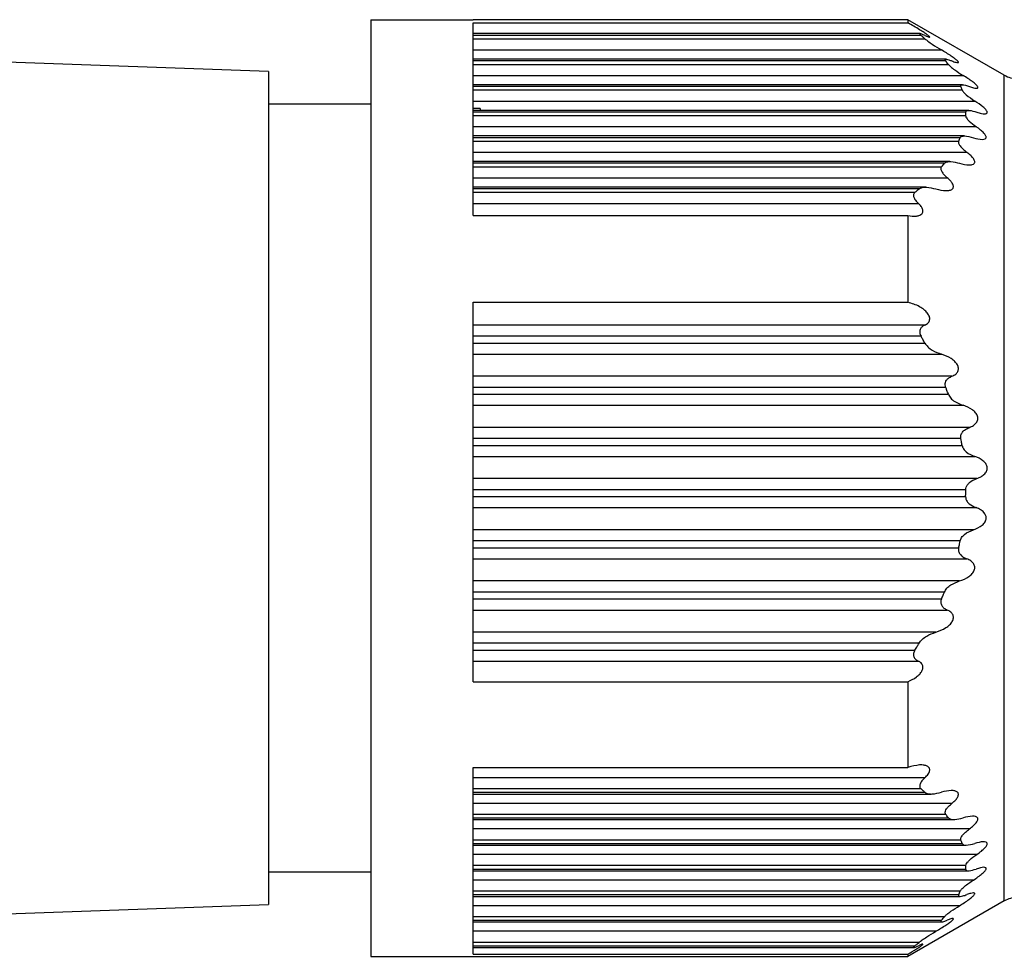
# Model space of a CAD drawing. Header units: millimetres. Extents: x -675 to 2621, y 428 to 911.
# Tile 5 of 30: x -423 to -403, y 649 to 667. Entities that reach past the tile are written whole.
import ezdxf

# ---------------------------------------------------------------- set-up
doc = ezdxf.new("R2010")
doc.units = ezdxf.units.MM

# ---------------------------------------------------------------- blocks, each defined once
blk = doc.blocks.new('Drawing View2')
at = {"color": 7, "linetype": 'Continuous', "lineweight": 25}
for p, q in [((-16.5, 13.147), (-14.5, 13.147)), ((-16.5, 13.147), (-16.5, -5.153)), ((-6, 13.147), (-14.5, 13.147)), ((-6, 13.147), (-6, 13.086)), ((-4.116, 12.064), (-6, 13.147)), ((-14.5, 13.086), (-6, 13.086)), ((-14.5, 9.32), (-14.5, 13.086)), ((-5.762, 12.876), (-14.5, 12.876)), ((-5.744, 12.842), (-14.5, 12.842)), ((-14.5, 12.775), (-5.669, 12.775)), ((-14.5, 12.559), (-5.346, 12.559)), ((-18.5, 12.136), (-25.607, 12.385)), ((-5.252, 12.376), (-14.5, 12.376)), ((-5.26, 12.342), (-14.5, 12.342)), ((-18.5, 12.136), (-18.5, -4.141)), ((-14.5, 12.275), (-5.209, 12.275)), ((-14.5, 12.059), (-4.921, 12.059)), ((-4.116, -4.069), (-4.116, 12.064)), ((-4.933, 11.876), (-14.5, 11.876)), ((-4.965, 11.842), (-14.5, 11.842)), ((-14.5, 11.775), (-4.94, 11.775)), ((-14.5, 11.559), (-4.692, 11.559)), ((-16.5, 11.497), (-18.5, 11.497)), ((-14.364, 11.41), (-14.5, 11.41)), ((-4.81, 11.376), (-14.5, 11.376)), ((-14.364, 11.41), (-14.362, 11.376)), ((-4.87, 11.342), (-14.5, 11.342)), ((-14.5, 11.275), (-4.872, 11.275)), ((-14.5, 11.059), (-4.667, 11.059)), ((-4.895, 10.876), (-14.5, 10.876)), ((-4.978, 10.842), (-14.5, 10.842)), ((-14.5, 10.775), (-5.008, 10.775)), ((-14.5, 10.559), (-4.85, 10.559)), ((-5.178, 10.376), (-14.5, 10.376)), ((-5.287, 10.342), (-14.5, 10.342)), ((-14.5, 10.275), (-5.342, 10.275)), ((-14.5, 10.059), (-5.231, 10.059)), ((-5.653, 9.876), (-14.5, 9.876)), ((-5.782, 9.842), (-14.5, 9.842)), ((-14.5, 9.775), (-5.862, 9.775)), ((-14.5, 9.559), (-5.796, 9.559)), ((-14.5, 9.32), (-6, 9.32)), ((-6, 9.32), (-6, 7.626)), ((-14.5, 7.626), (-6, 7.626)), ((-14.5, 0.213), (-14.5, 7.626)), ((-5.669, 7.181), (-14.5, 7.181)), ((-5.744, 6.964), (-14.5, 6.964)), ((-14.5, 6.83), (-5.669, 6.83)), ((-14.5, 6.614), (-5.346, 6.614)), ((-5.139, 6.181), (-14.5, 6.181)), ((-5.26, 5.964), (-14.5, 5.964)), ((-14.5, 5.83), (-5.209, 5.83)), ((-14.5, 5.614), (-4.921, 5.614)), ((-4.797, 5.181), (-14.5, 5.181)), ((-4.965, 4.964), (-14.5, 4.964)), ((-14.5, 4.83), (-4.94, 4.83)), ((-14.5, 4.614), (-4.692, 4.614)), ((-4.656, 4.181), (-14.5, 4.181)), ((-4.87, 3.964), (-14.5, 3.964)), ((-14.5, 3.83), (-4.872, 3.83)), ((-14.5, 3.614), (-4.667, 3.614)), ((-4.721, 3.181), (-14.5, 3.181)), ((-4.978, 2.964), (-14.5, 2.964)), ((-14.5, 2.83), (-5.008, 2.83)), ((-14.5, 2.614), (-4.85, 2.614)), ((-4.991, 2.181), (-14.5, 2.181)), ((-5.287, 1.964), (-14.5, 1.964)), ((-14.5, 1.83), (-5.342, 1.83)), ((-14.5, 1.614), (-5.231, 1.614)), ((-5.454, 1.181), (-14.5, 1.181)), ((-5.782, 0.964), (-14.5, 0.964)), ((-14.5, 0.83), (-5.862, 0.83)), ((-14.5, 0.614), (-5.796, 0.614)), ((-14.5, 0.213), (-6, 0.213)), ((-6, 0.213), (-6, -1.462)), ((-14.5, -1.462), (-6, -1.462)), ((-14.5, -5.109), (-14.5, -1.462)), ((-5.669, -1.664), (-14.5, -1.664)), ((-5.744, -1.88), (-14.5, -1.88)), ((-14.5, -1.947), (-5.669, -1.947)), ((-14.5, -1.981), (-5.544, -1.981)), ((-5.139, -2.164), (-14.5, -2.164)), ((-5.26, -2.38), (-14.5, -2.38)), ((-14.5, -2.447), (-5.209, -2.447)), ((-14.5, -2.481), (-5.105, -2.481)), ((-4.797, -2.664), (-14.5, -2.664)), ((-4.965, -2.88), (-14.5, -2.88)), ((-14.5, -2.947), (-4.94, -2.947)), ((-14.5, -2.981), (-4.862, -2.981)), ((-4.656, -3.164), (-14.5, -3.164)), ((-4.87, -3.38), (-14.5, -3.38)), ((-14.5, -3.447), (-4.872, -3.447)), ((-18.5, -3.503), (-16.5, -3.503)), ((-14.5, -3.481), (-4.818, -3.481)), ((-4.721, -3.664), (-14.5, -3.664)), ((-4.978, -3.88), (-14.5, -3.88)), ((-14.5, -3.947), (-5.008, -3.947)), ((-14.5, -3.981), (-4.982, -3.981)), ((-25.607, -4.39), (-18.5, -4.141)), ((-4.991, -4.164), (-14.5, -4.164)), ((-4.116, -4.069), (-6, -5.153)), ((-5.287, -4.38), (-14.5, -4.38)), ((-14.5, -4.447), (-5.342, -4.447)), ((-14.5, -4.481), (-5.341, -4.481)), ((-5.454, -4.664), (-14.5, -4.664)), ((-5.782, -4.88), (-14.5, -4.88)), ((-14.5, -4.947), (-5.862, -4.947)), ((-14.5, -4.981), (-5.885, -4.981)), ((-16.5, -5.153), (-14.5, -5.153)), ((-14.5, -5.109), (-6, -5.109)), ((-14.5, -5.153), (-6, -5.153)), ((-6, -5.109), (-6, -5.153))]:
    blk.add_line(p, q, dxfattribs=at)
for centre, start, end in [((-3.866, 12.497), 240.1011, 270), ((-3.866, -4.503), 90, 119.8989)]:
    blk.add_arc(centre, 0.5, start, end, dxfattribs=at)
for points, knots in [([(-5.669, 12.842), (-5.645, 12.832), (-5.612, 12.817), (-5.585, 12.809), (-5.574, 12.808), (-5.573, 12.813), (-5.58, 12.822), (-5.597, 12.836), (-5.629, 12.86), (-5.688, 12.899), (-5.813, 12.978), (-5.923, 13.042), (-6, 13.086)], [0, 0, 0, 0, 0.1240772, 0.173723, 0.2223915, 0.2652165, 0.3095359, 0.3577827, 0.411862, 0.5229164, 0.665522, 1, 1, 1, 1]), ([(-5.669, 12.842), (-5.69, 12.851), (-5.728, 12.868), (-5.76, 12.877), (-5.77, 12.875), (-5.769, 12.868), (-5.761, 12.857), (-5.75, 12.847), (-5.744, 12.842)], [0, 0, 0, 0, 0.291619, 0.533428, 0.64911, 0.760416, 0.875022, 1, 1, 1, 1]), ([(-5.669, 12.775), (-5.683, 12.788), (-5.708, 12.81), (-5.733, 12.832), (-5.744, 12.842)], [0, 0, 0, 0, 0.557513, 1, 1, 1, 1]), ([(-5.669, 12.775), (-5.65, 12.76), (-5.609, 12.726), (-5.498, 12.65), (-5.406, 12.595), (-5.346, 12.559)], [0, 0, 0, 0, 0.230381, 0.498978, 1, 1, 1, 1]), ([(-5.139, 12.342), (-5.113, 12.332), (-5.068, 12.315), (-5.028, 12.307), (-5.014, 12.311), (-5.012, 12.318), (-5.018, 12.331), (-5.039, 12.352), (-5.084, 12.389), (-5.186, 12.462), (-5.28, 12.519), (-5.346, 12.559)], [0, 0, 0, 0, 0.139235, 0.245422, 0.294926, 0.342114, 0.389691, 0.440297, 0.547276, 0.682165, 1, 1, 1, 1]), ([(-5.26, 12.342), (-5.265, 12.35), (-5.275, 12.365), (-5.268, 12.376), (-5.243, 12.376), (-5.199, 12.365), (-5.16, 12.35), (-5.139, 12.342)], [0, 0, 0, 0, 0.1664453, 0.3283186, 0.502383, 0.735191, 1, 1, 1, 1]), ([(-5.209, 12.275), (-5.219, 12.288), (-5.235, 12.31), (-5.253, 12.332), (-5.26, 12.342)], [0, 0, 0, 0, 0.558026, 1, 1, 1, 1]), ([(-5.209, 12.275), (-5.195, 12.26), (-5.164, 12.226), (-5.063, 12.149), (-4.977, 12.094), (-4.921, 12.059)], [0, 0, 0, 0, 0.226258, 0.493855, 1, 1, 1, 1]), ([(-4.797, 11.842), (-4.77, 11.833), (-4.721, 11.816), (-4.671, 11.807), (-4.646, 11.81), (-4.635, 11.816), (-4.633, 11.828), (-4.64, 11.844), (-4.656, 11.863), (-4.686, 11.895), (-4.771, 11.963), (-4.859, 12.019), (-4.921, 12.059)], [0, 0, 0, 0, 0.14378, 0.257374, 0.312767, 0.363086, 0.41077, 0.458663, 0.511564, 0.567308, 0.692908, 1, 1, 1, 1]), ([(-4.965, 11.842), (-4.966, 11.847), (-4.969, 11.858), (-4.964, 11.868), (-4.952, 11.875), (-4.925, 11.877), (-4.874, 11.868), (-4.824, 11.852), (-4.797, 11.842)], [0, 0, 0, 0, 0.101041, 0.203349, 0.311717, 0.430206, 0.68207, 1, 1, 1, 1]), ([(-4.94, 11.775), (-4.945, 11.788), (-4.952, 11.81), (-4.961, 11.832), (-4.965, 11.842)], [0, 0, 0, 0, 0.558428, 1, 1, 1, 1]), ([(-4.94, 11.775), (-4.938, 11.769), (-4.932, 11.757), (-4.907, 11.725), (-4.834, 11.654), (-4.751, 11.598), (-4.692, 11.559)], [0, 0, 0, 0, 0.0952074, 0.1959715, 0.4304371, 1, 1, 1, 1]), ([(-4.656, 11.342), (-4.624, 11.332), (-4.568, 11.315), (-4.507, 11.307), (-4.473, 11.311), (-4.456, 11.319), (-4.45, 11.332), (-4.452, 11.35), (-4.463, 11.37), (-4.487, 11.401), (-4.557, 11.468), (-4.636, 11.521), (-4.692, 11.559)], [0, 0, 0, 0, 0.162618, 0.28994, 0.355094, 0.407481, 0.459515, 0.511046, 0.554621, 0.603328, 0.720798, 1, 1, 1, 1]), ([(-4.87, 11.342), (-4.868, 11.35), (-4.864, 11.366), (-4.835, 11.376), (-4.771, 11.377), (-4.705, 11.357), (-4.656, 11.342)], [0, 0, 0, 0, 0.146904, 0.308017, 0.489413, 1, 1, 1, 1]), ([(-4.872, 11.275), (-4.872, 11.288), (-4.87, 11.31), (-4.87, 11.332), (-4.87, 11.342)], [0, 0, 0, 0, 0.560266, 1, 1, 1, 1]), ([(-4.872, 11.275), (-4.871, 11.266), (-4.869, 11.246), (-4.842, 11.207), (-4.781, 11.141), (-4.716, 11.094), (-4.667, 11.059)], [0, 0, 0, 0, 0.147683, 0.308373, 0.489419, 1, 1, 1, 1]), ([(-4.721, 10.842), (-4.66, 10.825), (-4.575, 10.802), (-4.498, 10.813), (-4.477, 10.83), (-4.47, 10.847), (-4.472, 10.866), (-4.485, 10.894), (-4.519, 10.938), (-4.583, 10.998), (-4.637, 11.037), (-4.667, 11.059)], [0, 0, 0, 0, 0.307042, 0.430657, 0.485921, 0.537942, 0.577773, 0.620304, 0.719364, 0.84446, 1, 1, 1, 1]), ([(-5.008, 10.775), (-5.002, 10.788), (-4.992, 10.81), (-4.983, 10.832), (-4.978, 10.842)], [0, 0, 0, 0, 0.561072, 1, 1, 1, 1]), ([(-4.978, 10.842), (-4.975, 10.847), (-4.969, 10.858), (-4.942, 10.873), (-4.866, 10.882), (-4.781, 10.859), (-4.721, 10.842)], [0, 0, 0, 0, 0.091717, 0.192524, 0.430858, 1, 1, 1, 1]), ([(-5.008, 10.775), (-5.01, 10.769), (-5.014, 10.758), (-5.01, 10.735), (-4.999, 10.709), (-4.974, 10.671), (-4.925, 10.617), (-4.876, 10.579), (-4.85, 10.559)], [0, 0, 0, 0, 0.104249, 0.206454, 0.313421, 0.431139, 0.690593, 1, 1, 1, 1]), ([(-4.991, 10.342), (-4.928, 10.326), (-4.839, 10.304), (-4.743, 10.312), (-4.706, 10.332), (-4.694, 10.358), (-4.694, 10.38), (-4.703, 10.407), (-4.726, 10.445), (-4.775, 10.499), (-4.823, 10.537), (-4.85, 10.559)], [0, 0, 0, 0, 0.309571, 0.436579, 0.545813, 0.593785, 0.640981, 0.690214, 0.743978, 0.856754, 1, 1, 1, 1]), ([(-5.342, 10.275), (-5.347, 10.269), (-5.355, 10.258), (-5.358, 10.235), (-5.353, 10.209), (-5.336, 10.17), (-5.296, 10.116), (-5.254, 10.079), (-5.231, 10.059)], [0, 0, 0, 0, 0.115465, 0.224046, 0.333104, 0.449912, 0.699437, 1, 1, 1, 1]), ([(-5.342, 10.275), (-5.332, 10.288), (-5.313, 10.31), (-5.295, 10.332), (-5.287, 10.342)], [0, 0, 0, 0, 0.562317, 1, 1, 1, 1]), ([(-5.287, 10.342), (-5.271, 10.353), (-5.238, 10.376), (-5.135, 10.378), (-5.048, 10.356), (-4.991, 10.342)], [0, 0, 0, 0, 0.2270553, 0.4948543, 1, 1, 1, 1]), ([(-5.454, 9.842), (-5.387, 9.826), (-5.293, 9.804), (-5.186, 9.812), (-5.139, 9.831), (-5.117, 9.857), (-5.11, 9.88), (-5.112, 9.907), (-5.127, 9.946), (-5.165, 10.001), (-5.207, 10.038), (-5.231, 10.059)], [0, 0, 0, 0, 0.320598, 0.451502, 0.569608, 0.621553, 0.670236, 0.71852, 0.769336, 0.871321, 1, 1, 1, 1]), ([(-5.862, 9.775), (-5.847, 9.788), (-5.82, 9.81), (-5.794, 9.832), (-5.782, 9.842)], [0, 0, 0, 0, 0.562421, 1, 1, 1, 1]), ([(-5.782, 9.842), (-5.763, 9.853), (-5.72, 9.876), (-5.607, 9.879), (-5.514, 9.857), (-5.454, 9.842)], [0, 0, 0, 0, 0.231212, 0.500004, 1, 1, 1, 1]), ([(-5.862, 9.775), (-5.868, 9.769), (-5.88, 9.758), (-5.89, 9.736), (-5.892, 9.71), (-5.886, 9.681), (-5.873, 9.651), (-5.845, 9.608), (-5.816, 9.579), (-5.796, 9.559)], [0, 0, 0, 0, 0.126984, 0.242895, 0.354614, 0.469775, 0.586297, 0.710881, 1, 1, 1, 1]), ([(-6, 9.32), (-5.943, 9.313), (-5.862, 9.303), (-5.771, 9.322), (-5.732, 9.347), (-5.713, 9.373), (-5.705, 9.396), (-5.706, 9.421), (-5.716, 9.457), (-5.744, 9.507), (-5.777, 9.54), (-5.796, 9.559)], [0, 0, 0, 0, 0.317831, 0.45481, 0.570714, 0.626552, 0.67536, 0.723812, 0.777336, 0.876184, 1, 1, 1, 1]), ([(-5.669, 7.181), (-5.645, 7.194), (-5.612, 7.212), (-5.585, 7.252), (-5.574, 7.283), (-5.573, 7.317), (-5.58, 7.351), (-5.597, 7.386), (-5.629, 7.432), (-5.688, 7.488), (-5.813, 7.57), (-5.923, 7.603), (-6, 7.626)], [0, 0, 0, 0, 0.124077, 0.173723, 0.222391, 0.265216, 0.309536, 0.357783, 0.411862, 0.522916, 0.665522, 1, 1, 1, 1]), ([(-5.669, 7.181), (-5.69, 7.17), (-5.728, 7.149), (-5.76, 7.104), (-5.77, 7.063), (-5.769, 7.03), (-5.761, 6.997), (-5.75, 6.976), (-5.744, 6.964)], [0, 0, 0, 0, 0.291619, 0.533428, 0.64911, 0.760416, 0.875022, 1, 1, 1, 1]), ([(-5.669, 6.83), (-5.683, 6.855), (-5.708, 6.9), (-5.733, 6.945), (-5.744, 6.964)], [0, 0, 0, 0, 0.557513, 1, 1, 1, 1]), ([(-5.669, 6.83), (-5.65, 6.804), (-5.609, 6.748), (-5.498, 6.669), (-5.406, 6.636), (-5.346, 6.614)], [0, 0, 0, 0, 0.230381, 0.498978, 1, 1, 1, 1]), ([(-5.139, 6.181), (-5.113, 6.193), (-5.068, 6.215), (-5.028, 6.263), (-5.014, 6.306), (-5.012, 6.339), (-5.018, 6.374), (-5.039, 6.419), (-5.084, 6.474), (-5.186, 6.556), (-5.28, 6.59), (-5.346, 6.614)], [0, 0, 0, 0, 0.139235, 0.245422, 0.294926, 0.342114, 0.389691, 0.440297, 0.547276, 0.682165, 1, 1, 1, 1]), ([(-5.26, 5.964), (-5.265, 5.981), (-5.275, 6.014), (-5.268, 6.065), (-5.243, 6.112), (-5.199, 6.153), (-5.16, 6.171), (-5.139, 6.181)], [0, 0, 0, 0, 0.166445, 0.328319, 0.502383, 0.735191, 1, 1, 1, 1]), ([(-5.209, 5.83), (-5.219, 5.855), (-5.235, 5.9), (-5.253, 5.945), (-5.26, 5.964)], [0, 0, 0, 0, 0.558026, 1, 1, 1, 1]), ([(-5.209, 5.83), (-5.195, 5.804), (-5.164, 5.747), (-5.063, 5.668), (-4.977, 5.635), (-4.921, 5.614)], [0, 0, 0, 0, 0.2262576, 0.4938552, 1, 1, 1, 1]), ([(-4.797, 5.181), (-4.77, 5.193), (-4.721, 5.213), (-4.671, 5.258), (-4.646, 5.299), (-4.635, 5.332), (-4.633, 5.367), (-4.64, 5.402), (-4.656, 5.436), (-4.686, 5.482), (-4.771, 5.557), (-4.859, 5.59), (-4.921, 5.614)], [0, 0, 0, 0, 0.14378, 0.257374, 0.312767, 0.363086, 0.41077, 0.458663, 0.511564, 0.567308, 0.692908, 1, 1, 1, 1]), ([(-4.965, 4.964), (-4.966, 4.975), (-4.969, 4.998), (-4.964, 5.031), (-4.952, 5.063), (-4.925, 5.103), (-4.874, 5.148), (-4.824, 5.169), (-4.797, 5.181)], [0, 0, 0, 0, 0.101041, 0.203349, 0.311717, 0.430206, 0.68207, 1, 1, 1, 1]), ([(-4.94, 4.83), (-4.945, 4.855), (-4.952, 4.9), (-4.961, 4.945), (-4.965, 4.964)], [0, 0, 0, 0, 0.5584285, 1, 1, 1, 1]), ([(-4.94, 4.83), (-4.938, 4.819), (-4.932, 4.795), (-4.907, 4.749), (-4.834, 4.67), (-4.751, 4.637), (-4.692, 4.614)], [0, 0, 0, 0, 0.095207, 0.195971, 0.430437, 1, 1, 1, 1]), ([(-4.656, 4.181), (-4.624, 4.193), (-4.568, 4.216), (-4.507, 4.263), (-4.473, 4.306), (-4.456, 4.341), (-4.45, 4.378), (-4.452, 4.413), (-4.463, 4.446), (-4.487, 4.488), (-4.557, 4.561), (-4.636, 4.592), (-4.692, 4.614)], [0, 0, 0, 0, 0.162618, 0.28994, 0.355094, 0.407481, 0.459515, 0.511046, 0.554621, 0.603328, 0.720798, 1, 1, 1, 1]), ([(-4.87, 3.964), (-4.868, 3.982), (-4.864, 4.018), (-4.835, 4.066), (-4.771, 4.133), (-4.705, 4.161), (-4.656, 4.181)], [0, 0, 0, 0, 0.146904, 0.308017, 0.489413, 1, 1, 1, 1]), ([(-4.872, 3.83), (-4.872, 3.855), (-4.87, 3.9), (-4.87, 3.945), (-4.87, 3.964)], [0, 0, 0, 0, 0.560266, 1, 1, 1, 1]), ([(-4.872, 3.83), (-4.871, 3.813), (-4.869, 3.778), (-4.842, 3.729), (-4.781, 3.662), (-4.716, 3.634), (-4.667, 3.614)], [0, 0, 0, 0, 0.147683, 0.308373, 0.489419, 1, 1, 1, 1]), ([(-4.721, 3.181), (-4.66, 3.205), (-4.575, 3.239), (-4.498, 3.322), (-4.477, 3.373), (-4.47, 3.407), (-4.472, 3.439), (-4.485, 3.48), (-4.519, 3.529), (-4.583, 3.58), (-4.637, 3.602), (-4.667, 3.614)], [0, 0, 0, 0, 0.3070425, 0.4306571, 0.4859215, 0.5379417, 0.5777728, 0.6203039, 0.7193644, 0.8444602, 1, 1, 1, 1]), ([(-4.978, 2.964), (-4.975, 2.976), (-4.969, 2.999), (-4.942, 3.045), (-4.866, 3.124), (-4.781, 3.158), (-4.721, 3.181)], [0, 0, 0, 0, 0.0917173, 0.1925238, 0.4308585, 1, 1, 1, 1]), ([(-5.008, 2.83), (-5.002, 2.855), (-4.992, 2.9), (-4.983, 2.945), (-4.978, 2.964)], [0, 0, 0, 0, 0.561072, 1, 1, 1, 1]), ([(-5.008, 2.83), (-5.01, 2.819), (-5.014, 2.797), (-5.01, 2.764), (-4.999, 2.732), (-4.974, 2.691), (-4.925, 2.646), (-4.876, 2.625), (-4.85, 2.614)], [0, 0, 0, 0, 0.104249, 0.206454, 0.313421, 0.431139, 0.690593, 1, 1, 1, 1]), ([(-4.991, 2.181), (-4.928, 2.205), (-4.839, 2.238), (-4.743, 2.321), (-4.706, 2.379), (-4.694, 2.427), (-4.694, 2.461), (-4.703, 2.494), (-4.726, 2.536), (-4.775, 2.581), (-4.823, 2.602), (-4.85, 2.614)], [0, 0, 0, 0, 0.309571, 0.436579, 0.545813, 0.593785, 0.640981, 0.690214, 0.743978, 0.856754, 1, 1, 1, 1]), ([(-5.287, 1.964), (-5.271, 1.991), (-5.238, 2.048), (-5.135, 2.127), (-5.048, 2.16), (-4.991, 2.181)], [0, 0, 0, 0, 0.227055, 0.494854, 1, 1, 1, 1]), ([(-5.342, 1.83), (-5.332, 1.856), (-5.313, 1.9), (-5.295, 1.945), (-5.287, 1.964)], [0, 0, 0, 0, 0.562317, 1, 1, 1, 1]), ([(-5.342, 1.83), (-5.347, 1.819), (-5.355, 1.798), (-5.358, 1.764), (-5.353, 1.732), (-5.336, 1.691), (-5.296, 1.646), (-5.254, 1.625), (-5.231, 1.614)], [0, 0, 0, 0, 0.115465, 0.224046, 0.333104, 0.449912, 0.699437, 1, 1, 1, 1]), ([(-5.454, 1.181), (-5.387, 1.205), (-5.293, 1.24), (-5.186, 1.32), (-5.139, 1.377), (-5.117, 1.425), (-5.11, 1.461), (-5.112, 1.495), (-5.127, 1.537), (-5.165, 1.582), (-5.207, 1.603), (-5.231, 1.614)], [0, 0, 0, 0, 0.320598, 0.451502, 0.569608, 0.621553, 0.670236, 0.71852, 0.769336, 0.871321, 1, 1, 1, 1]), ([(-5.782, 0.964), (-5.763, 0.991), (-5.72, 1.047), (-5.607, 1.125), (-5.514, 1.159), (-5.454, 1.181)], [0, 0, 0, 0, 0.2312123, 0.500004, 1, 1, 1, 1]), ([(-5.862, 0.83), (-5.847, 0.856), (-5.82, 0.9), (-5.794, 0.945), (-5.782, 0.964)], [0, 0, 0, 0, 0.562421, 1, 1, 1, 1]), ([(-5.862, 0.83), (-5.868, 0.819), (-5.88, 0.798), (-5.89, 0.765), (-5.892, 0.732), (-5.886, 0.702), (-5.873, 0.675), (-5.845, 0.641), (-5.816, 0.625), (-5.796, 0.614)], [0, 0, 0, 0, 0.126984, 0.242895, 0.354614, 0.469775, 0.586297, 0.710881, 1, 1, 1, 1]), ([(-6, 0.213), (-5.943, 0.24), (-5.862, 0.279), (-5.771, 0.356), (-5.732, 0.409), (-5.713, 0.451), (-5.705, 0.481), (-5.706, 0.511), (-5.716, 0.546), (-5.744, 0.586), (-5.777, 0.604), (-5.796, 0.614)], [0, 0, 0, 0, 0.317831, 0.45481, 0.570714, 0.626552, 0.67536, 0.723812, 0.777336, 0.876184, 1, 1, 1, 1]), ([(-5.669, -1.664), (-5.645, -1.641), (-5.612, -1.608), (-5.585, -1.559), (-5.574, -1.527), (-5.573, -1.499), (-5.58, -1.474), (-5.597, -1.453), (-5.629, -1.43), (-5.688, -1.414), (-5.813, -1.41), (-5.923, -1.441), (-6, -1.462)], [0, 0, 0, 0, 0.124077, 0.173723, 0.222391, 0.265216, 0.309536, 0.357783, 0.411862, 0.522916, 0.665522, 1, 1, 1, 1]), ([(-5.669, -1.664), (-5.69, -1.684), (-5.728, -1.721), (-5.76, -1.776), (-5.77, -1.814), (-5.769, -1.84), (-5.761, -1.863), (-5.75, -1.874), (-5.744, -1.88)], [0, 0, 0, 0, 0.291619, 0.533428, 0.64911, 0.760416, 0.875022, 1, 1, 1, 1]), ([(-5.669, -1.947), (-5.683, -1.935), (-5.708, -1.912), (-5.733, -1.89), (-5.744, -1.88)], [0, 0, 0, 0, 0.557513, 1, 1, 1, 1]), ([(-5.139, -2.164), (-5.113, -2.142), (-5.068, -2.103), (-5.028, -2.046), (-5.014, -2.007), (-5.012, -1.982), (-5.018, -1.959), (-5.039, -1.936), (-5.084, -1.917), (-5.186, -1.908), (-5.28, -1.931), (-5.346, -1.947)], [0, 0, 0, 0, 0.139235, 0.245422, 0.294926, 0.342114, 0.389691, 0.440297, 0.547276, 0.682165, 1, 1, 1, 1]), ([(-5.669, -1.947), (-5.65, -1.958), (-5.609, -1.981), (-5.498, -1.984), (-5.406, -1.962), (-5.346, -1.947)], [0, 0, 0, 0, 0.230381, 0.498978, 1, 1, 1, 1]), ([(-5.26, -2.38), (-5.265, -2.371), (-5.275, -2.353), (-5.268, -2.314), (-5.243, -2.267), (-5.199, -2.215), (-5.16, -2.182), (-5.139, -2.164)], [0, 0, 0, 0, 0.166445, 0.328319, 0.502383, 0.735191, 1, 1, 1, 1]), ([(-5.209, -2.447), (-5.219, -2.435), (-5.235, -2.412), (-5.253, -2.39), (-5.26, -2.38)], [0, 0, 0, 0, 0.558026, 1, 1, 1, 1]), ([(-5.209, -2.447), (-5.195, -2.458), (-5.164, -2.481), (-5.063, -2.483), (-4.977, -2.461), (-4.921, -2.447)], [0, 0, 0, 0, 0.2262576, 0.4938552, 1, 1, 1, 1]), ([(-4.797, -2.664), (-4.77, -2.643), (-4.721, -2.605), (-4.671, -2.552), (-4.646, -2.513), (-4.635, -2.486), (-4.633, -2.463), (-4.64, -2.444), (-4.656, -2.43), (-4.686, -2.416), (-4.771, -2.409), (-4.859, -2.431), (-4.921, -2.447)], [0, 0, 0, 0, 0.14378, 0.257374, 0.312767, 0.363086, 0.41077, 0.458663, 0.511564, 0.567308, 0.692908, 1, 1, 1, 1]), ([(-4.965, -2.88), (-4.966, -2.874), (-4.969, -2.863), (-4.964, -2.84), (-4.952, -2.814), (-4.925, -2.776), (-4.874, -2.723), (-4.824, -2.685), (-4.797, -2.664)], [0, 0, 0, 0, 0.1010414, 0.2033492, 0.3117172, 0.4302063, 0.6820704, 1, 1, 1, 1]), ([(-4.94, -2.947), (-4.945, -2.935), (-4.952, -2.912), (-4.961, -2.89), (-4.965, -2.88)], [0, 0, 0, 0, 0.558428, 1, 1, 1, 1]), ([(-4.94, -2.947), (-4.938, -2.953), (-4.932, -2.964), (-4.907, -2.978), (-4.834, -2.986), (-4.751, -2.963), (-4.692, -2.947)], [0, 0, 0, 0, 0.0952074, 0.1959715, 0.4304371, 1, 1, 1, 1]), ([(-4.656, -3.164), (-4.624, -3.142), (-4.568, -3.102), (-4.507, -3.046), (-4.473, -3.007), (-4.456, -2.98), (-4.45, -2.957), (-4.452, -2.939), (-4.463, -2.927), (-4.487, -2.915), (-4.557, -2.91), (-4.636, -2.932), (-4.692, -2.947)], [0, 0, 0, 0, 0.162618, 0.28994, 0.355094, 0.407481, 0.459515, 0.511046, 0.554621, 0.603328, 0.720798, 1, 1, 1, 1]), ([(-4.87, -3.38), (-4.868, -3.371), (-4.864, -3.351), (-4.835, -3.312), (-4.771, -3.246), (-4.705, -3.199), (-4.656, -3.164)], [0, 0, 0, 0, 0.1469039, 0.3080173, 0.4894131, 1, 1, 1, 1]), ([(-4.872, -3.447), (-4.872, -3.435), (-4.87, -3.412), (-4.87, -3.39), (-4.87, -3.38)], [0, 0, 0, 0, 0.560266, 1, 1, 1, 1]), ([(-4.872, -3.447), (-4.871, -3.455), (-4.869, -3.471), (-4.842, -3.481), (-4.781, -3.482), (-4.716, -3.462), (-4.667, -3.447)], [0, 0, 0, 0, 0.147683, 0.308373, 0.489419, 1, 1, 1, 1]), ([(-4.721, -3.664), (-4.66, -3.623), (-4.575, -3.565), (-4.498, -3.493), (-4.477, -3.46), (-4.47, -3.442), (-4.472, -3.429), (-4.485, -3.417), (-4.519, -3.411), (-4.583, -3.421), (-4.637, -3.438), (-4.667, -3.447)], [0, 0, 0, 0, 0.307042, 0.430657, 0.485921, 0.537942, 0.577773, 0.620304, 0.719364, 0.84446, 1, 1, 1, 1]), ([(-4.978, -3.88), (-4.975, -3.874), (-4.969, -3.862), (-4.942, -3.83), (-4.866, -3.76), (-4.781, -3.703), (-4.721, -3.664)], [0, 0, 0, 0, 0.091717, 0.192524, 0.430858, 1, 1, 1, 1]), ([(-5.008, -3.947), (-5.01, -3.952), (-5.014, -3.963), (-5.01, -3.974), (-4.999, -3.98), (-4.974, -3.982), (-4.925, -3.974), (-4.876, -3.957), (-4.85, -3.947)], [0, 0, 0, 0, 0.104249, 0.206454, 0.313421, 0.431139, 0.690593, 1, 1, 1, 1]), ([(-5.008, -3.947), (-5.002, -3.935), (-4.992, -3.912), (-4.983, -3.89), (-4.978, -3.88)], [0, 0, 0, 0, 0.561072, 1, 1, 1, 1]), ([(-4.991, -4.164), (-4.928, -4.124), (-4.839, -4.068), (-4.743, -3.994), (-4.706, -3.955), (-4.694, -3.933), (-4.694, -3.922), (-4.703, -3.915), (-4.726, -3.912), (-4.775, -3.921), (-4.823, -3.938), (-4.85, -3.947)], [0, 0, 0, 0, 0.309571, 0.436579, 0.545813, 0.593785, 0.640981, 0.690214, 0.743978, 0.856754, 1, 1, 1, 1]), ([(-5.287, -4.38), (-5.271, -4.365), (-5.238, -4.331), (-5.135, -4.254), (-5.048, -4.199), (-4.991, -4.164)], [0, 0, 0, 0, 0.227055, 0.494854, 1, 1, 1, 1]), ([(-5.454, -4.664), (-5.387, -4.623), (-5.293, -4.566), (-5.186, -4.494), (-5.139, -4.456), (-5.117, -4.434), (-5.11, -4.422), (-5.112, -4.415), (-5.127, -4.412), (-5.165, -4.421), (-5.207, -4.438), (-5.231, -4.447)], [0, 0, 0, 0, 0.320598, 0.451502, 0.569608, 0.621553, 0.670236, 0.71852, 0.769336, 0.871321, 1, 1, 1, 1]), ([(-5.342, -4.447), (-5.332, -4.435), (-5.313, -4.412), (-5.295, -4.39), (-5.287, -4.38)], [0, 0, 0, 0, 0.562317, 1, 1, 1, 1]), ([(-5.342, -4.447), (-5.347, -4.452), (-5.355, -4.463), (-5.358, -4.474), (-5.353, -4.48), (-5.336, -4.482), (-5.296, -4.473), (-5.254, -4.456), (-5.231, -4.447)], [0, 0, 0, 0, 0.115465, 0.224046, 0.333104, 0.449912, 0.699437, 1, 1, 1, 1]), ([(-5.782, -4.88), (-5.763, -4.865), (-5.72, -4.831), (-5.607, -4.756), (-5.514, -4.7), (-5.454, -4.664)], [0, 0, 0, 0, 0.231212, 0.500004, 1, 1, 1, 1]), ([(-6, -5.109), (-5.943, -5.075), (-5.862, -5.026), (-5.771, -4.969), (-5.732, -4.94), (-5.713, -4.925), (-5.705, -4.917), (-5.706, -4.913), (-5.716, -4.914), (-5.744, -4.924), (-5.777, -4.939), (-5.796, -4.947)], [0, 0, 0, 0, 0.317831, 0.45481, 0.570714, 0.626552, 0.67536, 0.723812, 0.777336, 0.876184, 1, 1, 1, 1]), ([(-5.862, -4.947), (-5.868, -4.952), (-5.88, -4.962), (-5.89, -4.973), (-5.892, -4.98), (-5.886, -4.981), (-5.873, -4.979), (-5.845, -4.97), (-5.816, -4.956), (-5.796, -4.947)], [0, 0, 0, 0, 0.126984, 0.242895, 0.354614, 0.469775, 0.586297, 0.710881, 1, 1, 1, 1]), ([(-5.862, -4.947), (-5.847, -4.935), (-5.82, -4.912), (-5.794, -4.89), (-5.782, -4.88)], [0, 0, 0, 0, 0.562421, 1, 1, 1, 1])]:
    blk.add_open_spline(points, degree=3, knots=knots, dxfattribs=at)

msp = doc.modelspace()

# ---------------------------------------------------------------- block references
at = {"color": 7, "linetype": 'Continuous', "lineweight": 25}
msp.add_blockref('Drawing View2', (-399.352, 654.249), dxfattribs=at)

doc.saveas('drawing.dxf')
